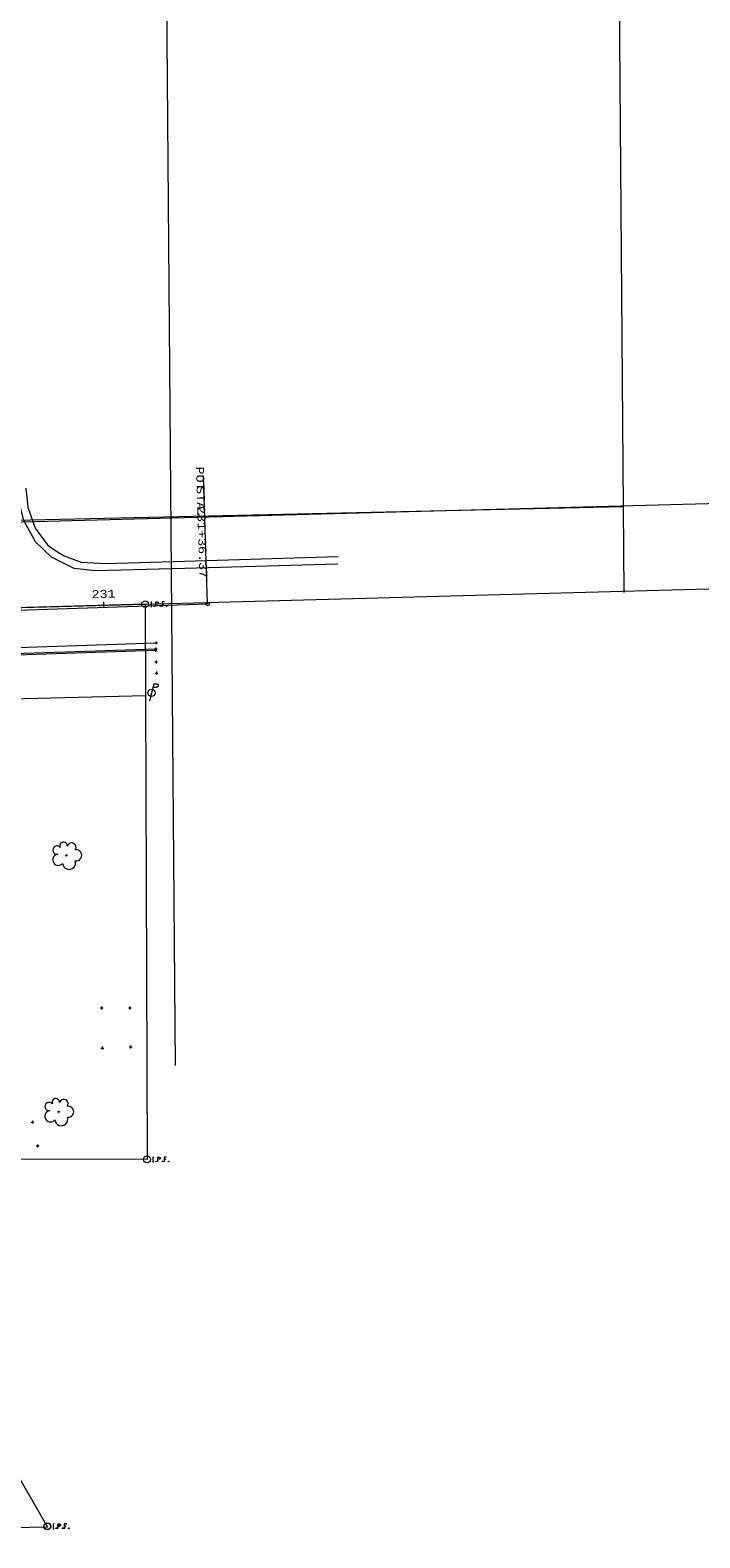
# Model space of a CAD drawing. Extents: x 128766 to 131418, y 268402 to 269681.
# Tile 12 of 14: x 129880 to 130115, y 268403 to 268931. Entities that reach past the tile are written whole.
import ezdxf
from ezdxf.enums import TextEntityAlignment as Align

# ---------------------------------------------------------------- set-up
doc = ezdxf.new("R2010")
doc.units = 21
doc.header["$LTSCALE"] = 50
doc.header["$MEASUREMENT"] = 0
for name, color, linetype, lineweight, true_color in [('1 centerline pins', 2, 'Continuous', 0, 0xffff00), ('1 prop line', 40, 'Continuous', 0, 0xffa500), ('1 rw curb', 17, 'Continuous', 0, 0x804040), ('DV_X_Property_Line', 1, 'Continuous', 0, 0xff0000), ('DV_X_Section_VMS_Line', 6, 'Continuous', 0, 0xff00ff), ('PV_X_Curb', 230, 'Continuous', 0, 0xfe0060), ('RW_X_CL', 6, 'Continuous', 0, 0xff00ff), ('RW_X_CL_100_Cardinal_Points', 6, 'Continuous', 0, 0xff00ff), ('RW_X_CL_100_Stations', 6, 'Continuous', 0, 0xff00ff), ('RW_X_Esmt_SH', 6, 'Continuous', 0, 0xff00ff), ('SV_X_Mon_Cells_Found', 1, 'Continuous', 0, 0xff0000), ('SV_X_Shot_Marker', 2, 'Continuous', 0, 0xf0f000), ('UT_X_Electric_Cells', 1, 'Continuous', 0, 0xff0000), ('VG_X_Cells', 3, 'Continuous', 0, 0x00ff00)]:
    doc.layers.add(name, color=color, linetype=linetype, lineweight=lineweight, true_color=true_color)
doc.layers.add('PV_X_EOP', color=7, linetype='Continuous', lineweight=0)
doc.styles.get("Standard").update_dxf_attribs({"font": 'cour.ttf', "height": 5})

msp = doc.modelspace()

# ---------------------------------------------------------------- linework, layer by layer
at = {"layer": '1 centerline pins'}
msp.add_line((129931.36, 268568.37), (129923.63, 269515.64), dxfattribs=at)
at = {"layer": '1 prop line'}
msp.add_line((130088.66, 268734.22), (130080.93, 269681.48), dxfattribs=at)
msp.add_line((130088.66, 268734.22), (130080.93, 269681.48), dxfattribs=at)
msp.add_lwpolyline([(130088.41, 268764.21), (129422.91, 268749.25)], dxfattribs=at)
at = {"layer": '1 rw curb'}
msp.add_line((131410.24, 268799.99), (129638.21, 268752.49), dxfattribs=at)
at = {"layer": 'DV_X_Property_Line'}
for points in [[(129704.33, 268724.21, 0), (129920.68, 268730.18, 0), (129921.36, 268535.47, 0), (129831.36, 268535.6, 0), (129812.25, 268535.63, 0), (129704.33, 268724.21, 0)], [(129532.97, 268719.7, 0), (129704.31, 268724.19, 0), (129835.41, 268495.6, 0), (129886.5, 268406.53, 0), (129682.84, 268402.79, 0), (129682.55, 268492.79, 0), (129532.97, 268719.7, 0)]]:
    msp.add_polyline3d(points, dxfattribs=at)
at = {"layer": 'DV_X_Section_VMS_Line', "lineweight": 0}
msp.add_line((131411.04, 268770), (128767.64, 268699.14), dxfattribs=at)
at = {"layer": 'PV_X_Curb', "color": 230, "linetype": 'Continuous', "true_color": 0xfe0060}
msp.add_polyline3d([(129878.91, 268770.8, 0), (129879.53, 268764.09, 0), (129882.08, 268756.81, 0), (129886.48, 268750.97, 0), (129888.31, 268749.54, 0), (129890.87, 268747.84, 0), (129892.26, 268747.03, 0), (129898.24, 268744.83, 0), (129906.83, 268744.33, 0), (129934.52, 268745.21, 0), (129988.41, 268746.89, 0)], dxfattribs=at)
at = {"layer": 'PV_X_Curb'}
for points in [[(129459.04, 268699.1, 941.91), (129521.46, 268701.17, 942.03), (129614.42, 268704.16, 942.2), (129750.31, 268708.68, 942.56), (129924.45, 268714.48, 945.42)], [(129459.16, 268698.55, 942.33), (129521.56, 268700.44, 942.45), (129614.42, 268703.63, 942.73), (129750.2, 268708.13, 943.1), (129924.32, 268713.94, 945.91)]]:
    msp.add_polyline3d(points, dxfattribs=at)
at = {"layer": 'PV_X_EOP', "color": 7, "linetype": 'Continuous'}
msp.add_polyline3d([(129988.22, 268744.14, 0), (129934.57, 268742.58, 0), (129903.12, 268741.83, 0), (129895.85, 268742.66, 0), (129887.85, 268746.55, 0), (129882.24, 268751.95, 0), (129878.15, 268759.49, 0), (129877.01, 268764.05, 0), (129876.39, 268771.11, 0)], dxfattribs=at)
at = {"layer": 'PV_X_EOP'}
msp.add_polyline3d([(129458.89, 268701.12, 942.11), (129520.69, 268703.17, 942.26), (129614.24, 268706.14, 942.46), (129750.45, 268710.76, 942.77), (129924.56, 268716.57, 945.57)], dxfattribs=at)
at = {"layer": 'RW_X_CL', "lineweight": 0}
msp.add_line((129167.98, 268704.78), (129942.61, 268730.18), dxfattribs=at)
at = {"layer": 'RW_X_CL_100_Cardinal_Points', "lineweight": 0}
msp.add_line((129942.61, 268730.18), (129941.13, 268775.15), dxfattribs=at)
msp.add_circle((129942.61, 268730.18), 0.6, dxfattribs=at)
at = {"layer": 'RW_X_CL_100_Stations', "lineweight": 0}
msp.add_line((129906.25, 268728.99), (129906.19, 268730.99), dxfattribs=at)
at = {"layer": 'RW_X_Esmt_SH', "lineweight": 0}
msp.add_line((129920.79, 268698.04), (128768.5, 268667.15), dxfattribs=at)
at = {"layer": 'SV_X_Mon_Cells_Found', "color": 7, "linetype": 'Continuous'}
for points in [[(129922.7, 268730.92, 945.76), (129923.05, 268730.92, 945.76)], [(129922.7, 268729.32, 945.76), (129923.05, 268729.32, 945.76)], [(129922.87, 268729.32, 945.76), (129922.87, 268730.92, 945.76)], [(129923.83, 268729.53, 945.76), (129923.89, 268729.53, 945.76), (129923.92, 268729.51, 945.76), (129923.95, 268729.46, 945.76), (129923.95, 268729.4, 945.76), (129923.92, 268729.35, 945.76), (129923.89, 268729.32, 945.76), (129923.83, 268729.32, 945.76), (129923.8, 268729.35, 945.76), (129923.77, 268729.4, 945.76), (129923.77, 268729.46, 945.76), (129923.8, 268729.51, 945.76), (129923.83, 268729.53, 945.76)], [(129924.44, 268729.32, 945.76), (129924.44, 268730.92, 945.76), (129924.97, 268730.92, 945.76), (129925.02, 268730.91, 945.76), (129925.1, 268730.88, 945.76), (129925.13, 268730.86, 945.76), (129925.17, 268730.83, 945.76), (129925.21, 268730.77, 945.76), (129925.24, 268730.71, 945.76), (129925.27, 268730.61, 945.76), (129925.27, 268730.45, 945.76), (129925.26, 268730.4, 945.76), (129925.23, 268730.33, 945.76), (129925.19, 268730.24, 945.76), (129925.15, 268730.2, 945.76), (129925.11, 268730.18, 945.76), (129925.06, 268730.15, 945.76), (129924.97, 268730.14, 945.76), (129924.44, 268730.14, 945.76)], [(129926.08, 268729.53, 945.76), (129926.14, 268729.53, 945.76), (129926.17, 268729.51, 945.76), (129926.2, 268729.46, 945.76), (129926.2, 268729.4, 945.76), (129926.17, 268729.35, 945.76), (129926.14, 268729.32, 945.76), (129926.08, 268729.32, 945.76), (129926.05, 268729.35, 945.76), (129926.02, 268729.4, 945.76), (129926.02, 268729.46, 945.76), (129926.05, 268729.51, 945.76), (129926.08, 268729.53, 945.76)], [(129927.45, 268730.92, 945.76), (129926.69, 268730.92, 945.76), (129926.69, 268729.32, 945.76)], [(129926.69, 268730.14, 945.76), (129927.23, 268730.14, 945.76)], [(129928.23, 268729.53, 945.76), (129928.29, 268729.53, 945.76), (129928.32, 268729.51, 945.76), (129928.35, 268729.46, 945.76), (129928.35, 268729.4, 945.76), (129928.32, 268729.35, 945.76), (129928.29, 268729.32, 945.76), (129928.23, 268729.32, 945.76), (129928.2, 268729.35, 945.76), (129928.17, 268729.4, 945.76), (129928.17, 268729.46, 945.76), (129928.2, 268729.51, 945.76), (129928.23, 268729.53, 945.76)], [(129923.38, 268536.27, 941.24), (129923.73, 268536.27, 941.24)], [(129923.38, 268534.67, 941.24), (129923.73, 268534.67, 941.24)], [(129923.56, 268534.67, 941.24), (129923.56, 268536.27, 941.24)], [(129924.51, 268534.89, 941.24), (129924.57, 268534.89, 941.24), (129924.6, 268534.86, 941.24), (129924.64, 268534.81, 941.24), (129924.64, 268534.75, 941.24), (129924.6, 268534.7, 941.24), (129924.57, 268534.67, 941.24), (129924.51, 268534.67, 941.24), (129924.48, 268534.7, 941.24), (129924.45, 268534.75, 941.24), (129924.45, 268534.81, 941.24), (129924.48, 268534.86, 941.24), (129924.51, 268534.89, 941.24)], [(129925.12, 268534.67, 941.24), (129925.12, 268536.27, 941.24), (129925.65, 268536.27, 941.24), (129925.71, 268536.26, 941.24), (129925.78, 268536.23, 941.24), (129925.82, 268536.21, 941.24), (129925.85, 268536.18, 941.24), (129925.89, 268536.12, 941.24), (129925.93, 268536.06, 941.24), (129925.95, 268535.96, 941.24), (129925.95, 268535.81, 941.24), (129925.94, 268535.76, 941.24), (129925.91, 268535.68, 941.24), (129925.87, 268535.59, 941.24), (129925.83, 268535.55, 941.24), (129925.79, 268535.53, 941.24), (129925.74, 268535.5, 941.24), (129925.65, 268535.49, 941.24), (129925.12, 268535.49, 941.24)], [(129926.76, 268534.89, 941.24), (129926.82, 268534.89, 941.24), (129926.85, 268534.86, 941.24), (129926.88, 268534.81, 941.24), (129926.88, 268534.75, 941.24), (129926.85, 268534.7, 941.24), (129926.82, 268534.67, 941.24), (129926.76, 268534.67, 941.24), (129926.73, 268534.7, 941.24), (129926.7, 268534.75, 941.24), (129926.7, 268534.81, 941.24), (129926.73, 268534.86, 941.24), (129926.76, 268534.89, 941.24)], [(129928.13, 268536.27, 941.24), (129927.37, 268536.27, 941.24), (129927.37, 268534.67, 941.24)], [(129927.37, 268535.49, 941.24), (129927.91, 268535.49, 941.24)], [(129928.91, 268534.89, 941.24), (129928.97, 268534.89, 941.24), (129929, 268534.86, 941.24), (129929.03, 268534.81, 941.24), (129929.03, 268534.75, 941.24), (129929, 268534.7, 941.24), (129928.97, 268534.67, 941.24), (129928.91, 268534.67, 941.24), (129928.88, 268534.7, 941.24), (129928.85, 268534.75, 941.24), (129928.85, 268534.81, 941.24), (129928.88, 268534.86, 941.24), (129928.91, 268534.89, 941.24)], [(129888.36, 268407.59, 939.18), (129888.71, 268407.59, 939.18)], [(129888.36, 268405.99, 939.18), (129888.71, 268405.99, 939.18)], [(129888.43, 268407.66, 939.63), (129888.78, 268407.66, 939.63)], [(129888.43, 268406.06, 939.63), (129888.78, 268406.06, 939.63)], [(129888.54, 268405.99, 939.18), (129888.54, 268407.59, 939.18)], [(129888.61, 268406.06, 939.63), (129888.61, 268407.66, 939.63)], [(129889.5, 268406.2, 939.18), (129889.55, 268406.2, 939.18), (129889.58, 268406.18, 939.18), (129889.62, 268406.13, 939.18), (129889.62, 268406.06, 939.18), (129889.58, 268406.01, 939.18), (129889.55, 268405.99, 939.18), (129889.5, 268405.99, 939.18), (129889.46, 268406.01, 939.18), (129889.43, 268406.06, 939.18), (129889.43, 268406.13, 939.18), (129889.46, 268406.18, 939.18), (129889.5, 268406.2, 939.18)], [(129889.57, 268406.28, 939.63), (129889.62, 268406.28, 939.63), (129889.65, 268406.25, 939.63), (129889.69, 268406.2, 939.63), (129889.69, 268406.14, 939.63), (129889.65, 268406.09, 939.63), (129889.62, 268406.06, 939.63), (129889.57, 268406.06, 939.63), (129889.53, 268406.09, 939.63), (129889.5, 268406.14, 939.63), (129889.5, 268406.2, 939.63), (129889.53, 268406.25, 939.63), (129889.57, 268406.28, 939.63)], [(129890.1, 268405.99, 939.18), (129890.1, 268407.59, 939.18), (129890.63, 268407.59, 939.18), (129890.69, 268407.58, 939.18), (129890.76, 268407.55, 939.18), (129890.8, 268407.53, 939.18), (129890.83, 268407.5, 939.18), (129890.87, 268407.44, 939.18), (129890.91, 268407.37, 939.18), (129890.93, 268407.27, 939.18), (129890.93, 268407.12, 939.18), (129890.92, 268407.07, 939.18), (129890.9, 268407, 939.18), (129890.85, 268406.91, 939.18), (129890.81, 268406.87, 939.18), (129890.77, 268406.85, 939.18), (129890.72, 268406.82, 939.18), (129890.63, 268406.81, 939.18), (129890.1, 268406.81, 939.18)], [(129890.17, 268406.06, 939.63), (129890.17, 268407.66, 939.63), (129890.7, 268407.66, 939.63), (129890.76, 268407.65, 939.63), (129890.83, 268407.63, 939.63), (129890.87, 268407.6, 939.63), (129890.9, 268407.58, 939.63), (129890.94, 268407.51, 939.63), (129890.98, 268407.45, 939.63), (129891, 268407.35, 939.63), (129891, 268407.2, 939.63), (129890.99, 268407.15, 939.63), (129890.97, 268407.07, 939.63), (129890.92, 268406.98, 939.63), (129890.88, 268406.95, 939.63), (129890.84, 268406.92, 939.63), (129890.79, 268406.9, 939.63), (129890.7, 268406.88, 939.63), (129890.17, 268406.88, 939.63)], [(129891.74, 268406.2, 939.18), (129891.8, 268406.2, 939.18), (129891.83, 268406.18, 939.18), (129891.87, 268406.13, 939.18), (129891.87, 268406.06, 939.18), (129891.83, 268406.01, 939.18), (129891.8, 268405.99, 939.18), (129891.74, 268405.99, 939.18), (129891.71, 268406.01, 939.18), (129891.68, 268406.06, 939.18), (129891.68, 268406.13, 939.18), (129891.71, 268406.18, 939.18), (129891.74, 268406.2, 939.18)], [(129891.81, 268406.28, 939.63), (129891.87, 268406.28, 939.63), (129891.9, 268406.25, 939.63), (129891.94, 268406.2, 939.63), (129891.94, 268406.14, 939.63), (129891.9, 268406.09, 939.63), (129891.87, 268406.06, 939.63), (129891.81, 268406.06, 939.63), (129891.78, 268406.09, 939.63), (129891.75, 268406.14, 939.63), (129891.75, 268406.2, 939.63), (129891.78, 268406.25, 939.63), (129891.81, 268406.28, 939.63)], [(129893.11, 268407.59, 939.18), (129892.35, 268407.59, 939.18), (129892.35, 268405.99, 939.18)], [(129892.35, 268406.81, 939.18), (129892.89, 268406.81, 939.18)], [(129893.18, 268407.66, 939.63), (129892.42, 268407.66, 939.63), (129892.42, 268406.06, 939.63)], [(129892.42, 268406.88, 939.63), (129892.96, 268406.88, 939.63)], [(129893.89, 268406.2, 939.18), (129893.95, 268406.2, 939.18), (129893.98, 268406.18, 939.18), (129894.02, 268406.13, 939.18), (129894.02, 268406.06, 939.18), (129893.98, 268406.01, 939.18), (129893.95, 268405.99, 939.18), (129893.89, 268405.99, 939.18), (129893.86, 268406.01, 939.18), (129893.83, 268406.06, 939.18), (129893.83, 268406.13, 939.18), (129893.86, 268406.18, 939.18), (129893.89, 268406.2, 939.18)], [(129893.96, 268406.28, 939.63), (129894.02, 268406.28, 939.63), (129894.05, 268406.25, 939.63), (129894.09, 268406.2, 939.63), (129894.09, 268406.14, 939.63), (129894.05, 268406.09, 939.63), (129894.02, 268406.06, 939.63), (129893.96, 268406.06, 939.63), (129893.93, 268406.09, 939.63), (129893.9, 268406.14, 939.63), (129893.9, 268406.2, 939.63), (129893.93, 268406.25, 939.63), (129893.96, 268406.28, 939.63)]]:
    msp.add_polyline3d(points, dxfattribs=at)
at = {"layer": 'SV_X_Mon_Cells_Found', "color": 7, "linetype": 'Continuous', "lineweight": 0}
for centre in [(129920.68, 268730.12, 945.76), (129921.37, 268535.47, 941.24), (129886.35, 268406.79, 939.18), (129886.42, 268406.86, 939.63)]:
    msp.add_circle(centre, 1.2, dxfattribs=at)
at = {"layer": 'SV_X_Shot_Marker', "lineweight": 0}
for p, q in [((129924.56, 268717.07, 945.57), (129924.56, 268716.07, 945.57)), ((129923.82, 268713.94, 945.91), (129924.82, 268713.94, 945.91)), ((129923.95, 268714.48, 945.42), (129924.95, 268714.48, 945.42)), ((129924.06, 268716.57, 945.57), (129925.06, 268716.57, 945.57)), ((129924.32, 268714.44, 945.91), (129924.32, 268713.44, 945.91)), ((129924.45, 268714.98, 945.42), (129924.45, 268713.98, 945.42)), ((129924.07, 268709.87, 945.8), (129925.07, 268709.87, 945.8)), ((129924.57, 268710.37, 945.8), (129924.57, 268709.37, 945.8)), ((129924.66, 268706.47, 945.66), (129924.66, 268705.47, 945.66)), ((129924.16, 268705.97, 945.66), (129925.16, 268705.97, 945.66)), ((129904.92, 268588.57, 942.65), (129905.92, 268588.57, 942.65)), ((129905.42, 268589.07, 942.65), (129905.42, 268588.07, 942.65)), ((129914.8, 268588.57, 942.68), (129915.8, 268588.57, 942.68)), ((129915.3, 268589.07, 942.68), (129915.3, 268588.07, 942.68)), ((129905.15, 268574.52, 942.49), (129906.15, 268574.52, 942.49)), ((129905.65, 268575.02, 942.49), (129905.65, 268574.02, 942.49)), ((129915.1, 268574.88, 942.48), (129916.1, 268574.88, 942.48)), ((129915.6, 268575.38, 942.48), (129915.6, 268574.38, 942.48)), ((129880.72, 268548.53, 941.48), (129881.72, 268548.53, 941.48)), ((129881.22, 268549.03, 941.48), (129881.22, 268548.03, 941.48)), ((129882.49, 268540.22, 941.53), (129883.49, 268540.22, 941.53)), ((129882.99, 268540.72, 941.53), (129882.99, 268539.72, 941.53))]:
    msp.add_line(p, q, dxfattribs=at)
at = {"layer": 'SV_X_Shot_Marker'}
for p in [(129924.32, 268713.94, 945.91), (129924.45, 268714.48, 945.42), (129924.56, 268716.57, 945.57), (129924.57, 268709.87, 945.8), (129924.66, 268705.97, 945.66), (129905.42, 268588.57, 942.65), (129915.3, 268588.57, 942.68), (129905.65, 268574.52, 942.49), (129915.6, 268574.88, 942.48), (129881.22, 268548.53, 941.48), (129882.99, 268540.22, 941.53)]:
    msp.add_point(p, dxfattribs=at)
at = {"layer": 'UT_X_Electric_Cells', "color": 1, "linetype": 'Continuous', "lineweight": 0, "true_color": 0xff0000}
for p, q in [((129923.79, 268702.24, 945.17), (129922.18, 268696.24, 945.17)), ((129923.79, 268702.24, 945.17), (129922.18, 268696.24, 945.17)), ((129923.79, 268702.24, 945.17), (129924.64, 268702.24, 945.17)), ((129923.79, 268702.24, 945.17), (129924.64, 268702.24, 945.17)), ((129923.45, 268700.97, 945.17), (129924.64, 268700.97, 945.17)), ((129923.45, 268700.97, 945.17), (129924.64, 268700.97, 945.17))]:
    msp.add_line(p, q, dxfattribs=at)
msp.add_circle((129922.93, 268699.04, 945.17), 1.3, dxfattribs=at)
msp.add_circle((129922.93, 268699.04, 945.17), 1.3, dxfattribs=at)
at = {"layer": 'UT_X_Electric_Cells', "color": 1, "linetype": 'Continuous', "lineweight": 0, "true_color": 0xff0000, "extrusion": (0, 0, -1)}
msp.add_arc((-129924.65, 268701.61, -945.17), 0.638, 88.8767, 271.1233, dxfattribs=at)
msp.add_arc((-129924.65, 268701.61, -945.17), 0.638, 88.8767, 271.1233, dxfattribs=at)
at = {"layer": 'VG_X_Cells', "color": 3, "linetype": 'Continuous', "lineweight": 0, "true_color": 0x00ff00}
for centre in [(129893.1, 268642.04, 943.96), (129893.1, 268642.04, 943.96), (129890.33, 268552.14, 942.27), (129890.33, 268552.14, 942.27)]:
    msp.add_circle(centre, 0.24, dxfattribs=at)
for centre, radius, start, end in [((129889.79, 268643.9, 943.96), 1.47, 39.0625, 279.5412), ((129889.79, 268643.9, 943.96), 1.47, 39.0625, 279.5412), ((129892.11, 268645.4, 943.96), 1.32, 354.0047, 205.9741), ((129892.11, 268645.4, 943.96), 1.32, 354.0047, 205.9741), ((129894.92, 268644.87, 943.96), 1.55, 323.83, 165.0376), ((129894.92, 268644.87, 943.96), 1.55, 323.83, 165.0376), ((129896.56, 268642.07, 943.96), 1.91, 259.1453, 101.4596), ((129896.56, 268642.07, 943.96), 1.91, 259.1453, 101.4596), ((129890.24, 268640.49, 943.96), 1.97, 96.1722, 320.5737), ((129890.24, 268640.49, 943.96), 1.97, 96.1722, 320.5737), ((129894.04, 268639.43, 943.96), 2.28, 184.9476, 19.4572), ((129894.04, 268639.43, 943.96), 2.28, 184.9476, 19.4572), ((129887.02, 268554.01, 942.27), 1.47, 39.0625, 279.5412), ((129887.02, 268554.01, 942.27), 1.47, 39.0625, 279.5412), ((129889.35, 268555.51, 942.27), 1.32, 354.0047, 205.9741), ((129889.35, 268555.51, 942.27), 1.32, 354.0047, 205.9741), ((129892.16, 268554.97, 942.27), 1.55, 323.83, 165.0376), ((129892.16, 268554.97, 942.27), 1.55, 323.83, 165.0376), ((129893.79, 268552.18, 942.27), 1.91, 259.1453, 101.4596), ((129893.79, 268552.18, 942.27), 1.91, 259.1453, 101.4596), ((129887.48, 268550.6, 942.27), 1.97, 96.1722, 320.5737), ((129887.48, 268550.6, 942.27), 1.97, 96.1722, 320.5737), ((129891.28, 268549.54, 942.27), 2.28, 184.9476, 19.4572), ((129891.28, 268549.54, 942.27), 2.28, 184.9476, 19.4572)]:
    msp.add_arc(centre, radius, start, end, dxfattribs=at)

# ---------------------------------------------------------------- texts
at = {"layer": 'RW_X_CL_100_Cardinal_Points', "lineweight": 0}
for s, p in [('POT', (129940.02, 268774.15)), (' STA. ', (129940.29, 268765.91)), ('231+36.37', (129940.74, 268751.9))]:
    msp.add_text(s, height=2.8, rotation=271.8781, dxfattribs=at).set_placement(p, align=Align.MIDDLE)
at = {"layer": 'RW_X_CL_100_Stations', "lineweight": 0}
msp.add_text('231', height=2.8, rotation=1.8781, dxfattribs=at).set_placement((129906.17, 268731.49), align=Align.BOTTOM_CENTER)

doc.saveas('drawing.dxf')
